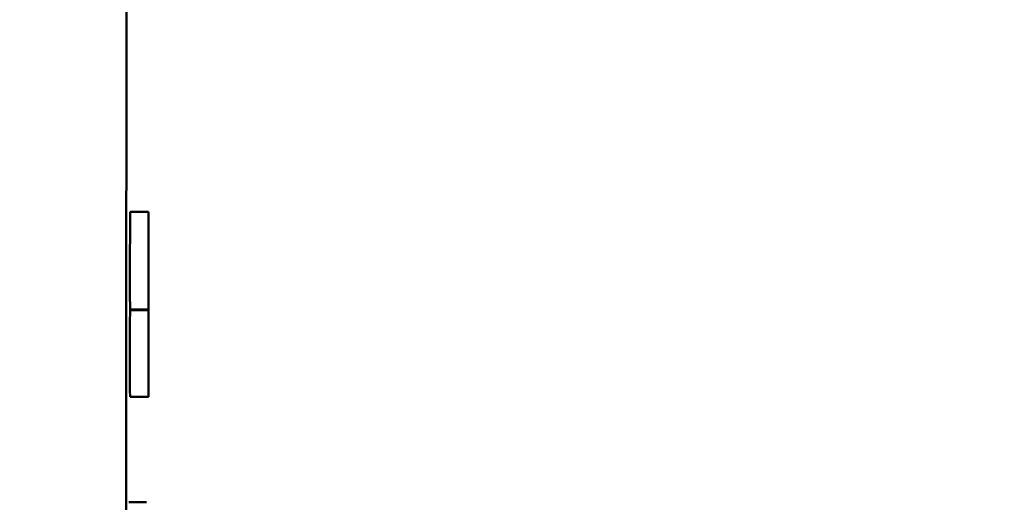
# Model space of a CAD drawing. Header units: inches. Extents: x 0.2 to 50.9, y 0.9 to 32.1.
# Tile 37 of 95: x 27.441 to 27.997, y 23.097 to 23.37. Entities that reach past the tile are written whole.
import ezdxf

# ---------------------------------------------------------------- set-up
doc = ezdxf.new("R2010")
doc.units = ezdxf.units.IN
doc.header["$LTSCALE"] = 1.5
doc.header["$MEASUREMENT"] = 0
doc.layers.add('Dimension (ANSI)', color=7, linetype='Continuous', lineweight=25)
doc.layers.add('Visible (ANSI)', color=7, linetype='Continuous', lineweight=50)
doc.styles.get("Standard").update_dxf_attribs({"font": 'arial.ttf'})
doc.dimstyles.new('Default (ANSI)', dxfattribs={"dimscale": 1.5, "dimtxt": 0.2, "dimasz": 0.098425, "dimexe": 0.125, "dimexo": 0.0625, "dimgap": 0.031496, "dimtad": 0, "dimtih": 1, "dimtoh": 1, "dimrnd": 1e-08, "dimzin": 0, "dimdsep": 46, "dimtxsty": 'Standard', "dimcen": 0.09, "dimdle": 0.393701, "dimclrd": 256, "dimclre": 256, "dimclrt": 7, "dimadec": 0, "dimazin": 1, "dimtfac": 0.6, "dimtofl": 0, "dimtmove": 0, "dimatfit": 3, "dimfxl": 1, "dimtolj": 1, "dimtzin": 4, "dimlwd": -1, "dimlwe": -1, "dimarcsym": 0})

# ---------------------------------------------------------------- blocks, each defined once
blk = doc.blocks.new('*D64')
at = {"layer": 'Defpoints', "color": 0, "transparency": 16777216}
for p in [(27.50072, 29.29658), (28.55309, 25.62074), (27.50072, 22.95223)]:
    blk.add_point(p, dxfattribs=at)
at = {"layer": 'Dimension (ANSI)', "transparency": 16777216}
for p, q in [((27.50072, 23.04598), (27.50072, 29.48408)), ((28.55309, 25.71449), (28.55309, 29.48408)), ((27.50072, 29.29658), (27.12869, 29.29658)), ((28.40545, 29.29658), (27.64836, 29.29658))]:
    blk.add_line(p, q, dxfattribs=at)
for points in [[(27.64836, 29.32118), (27.64836, 29.27197), (27.50072, 29.29658)], [(28.40545, 29.32118), (28.40545, 29.27197), (28.55309, 29.29658)]]:
    blk.add_solid(points, dxfattribs=at)
at = {"layer": 'Dimension (ANSI)', "color": 7, "transparency": 16777216, "insert": (26.32817, 29.44975), "char_height": 0.3, "attachment_point": 1}
blk.add_mtext('\\A1;1.05', dxfattribs=at)

msp = doc.modelspace()

# ---------------------------------------------------------------- linework, layer by layer
at = {"layer": 'Visible (ANSI)'}
for p, q in [((27.51347, 23.26093), (27.50306, 23.26093)), ((27.51347, 23.23078), (27.51347, 23.26093)), ((27.51347, 23.20582), (27.51347, 23.23078)), ((27.50297, 23.20542), (27.50297, 23.20582)), ((27.51347, 23.20582), (27.50297, 23.20582)), ((27.51347, 23.20542), (27.50297, 23.20542)), ((27.51347, 23.20542), (27.51347, 23.20582)), ((27.51347, 23.18184), (27.51347, 23.20542)), ((27.51347, 23.15639), (27.51347, 23.18184)), ((27.51347, 23.15639), (27.50299, 23.15639)), ((27.5122, 23.09678), (27.5022, 23.09678))]:
    msp.add_line(p, q, dxfattribs=at)
for points, knots in [([(27.50754, 20.73736), (27.50396, 21.32039), (27.50073, 22.07865), (27.50073, 24.59154), (27.51196, 25.82627), (27.5159, 26.25578)], [-4.824588, -4.824588, -4.824588, -4.824588, -3.161477, -3.161477, -0.037918, -0.037918, -0.037918, -0.037918]), ([(27.50293, 23.23078), (27.50293, 23.23471), (27.50293, 23.23853), (27.50295, 23.24548), (27.50296, 23.24841), (27.50298, 23.25339), (27.50299, 23.25618), (27.50302, 23.25911), (27.50303, 23.25979), (27.50305, 23.26072), (27.50305, 23.26093), (27.50306, 23.26093)], [0, 0, 0, 0, 0.0299073, 0.0299073, 0.0573365, 0.0573365, 0.0826352, 0.0826352, 0.0945989, 0.0945989, 0.1073014, 0.1073014, 0.1073014, 0.1073014]), ([(27.50297, 23.20582), (27.50295, 23.20778), (27.50294, 23.21033), (27.50293, 23.21613), (27.50293, 23.21846), (27.50292, 23.22398), (27.50292, 23.2274), (27.50293, 23.23078)], [0, 0, 0, 0, 0.03547718, 0.03547718, 0.06091056, 0.06091056, 0.09514974, 0.09514974, 0.09514974, 0.09514974]), ([(27.5029, 23.18184), (27.5029, 23.18491), (27.50291, 23.18787), (27.50292, 23.19338), (27.50292, 23.19642), (27.50294, 23.20179), (27.50296, 23.20383), (27.50297, 23.20542)], [0, 0, 0, 0, 0.02341007, 0.02341007, 0.04510121, 0.04510121, 0.06551563, 0.06551563, 0.06551563, 0.06551563]), ([(27.50299, 23.15639), (27.50297, 23.15639), (27.50295, 23.15705), (27.50293, 23.16057), (27.50292, 23.16291), (27.50291, 23.16678), (27.5029, 23.16925), (27.5029, 23.17358), (27.5029, 23.17514), (27.5029, 23.17841), (27.5029, 23.18012), (27.5029, 23.18184)], [0, 0, 0, 0, 0.0364711, 0.0364711, 0.072566, 0.072566, 0.1179671, 0.1179671, 0.1419171, 0.1419171, 0.1671651, 0.1671651, 0.1671651, 0.1671651])]:
    msp.add_open_spline(points, degree=3, knots=knots, dxfattribs=at)

# ---------------------------------------------------------------- dimensions: what is measured, and where the dimension line sits
at = {"layer": 'Dimension (ANSI)'}
dim = msp.add_linear_dim(base=(27.50072, 29.29658), p1=(28.55309, 25.62074), p2=(27.50072, 22.95223), angle=180, dimstyle='Default (ANSI)', override={"dimgap": 0.031496, "dimtih": 0, "dimtoh": 0, "dimdec": 2, "dimtol": 0, "dimlim": 0, "dimtp": 0, "dimtm": 0, "dimtdec": 2, "dimatfit": 2}, dxfattribs=at)
dim.commit()
dim.dimension.update_dxf_attribs({"geometry": '*D64', "text_midpoint": (26.70481, 29.29658), "dimtype": 160})

doc.saveas('drawing.dxf')
